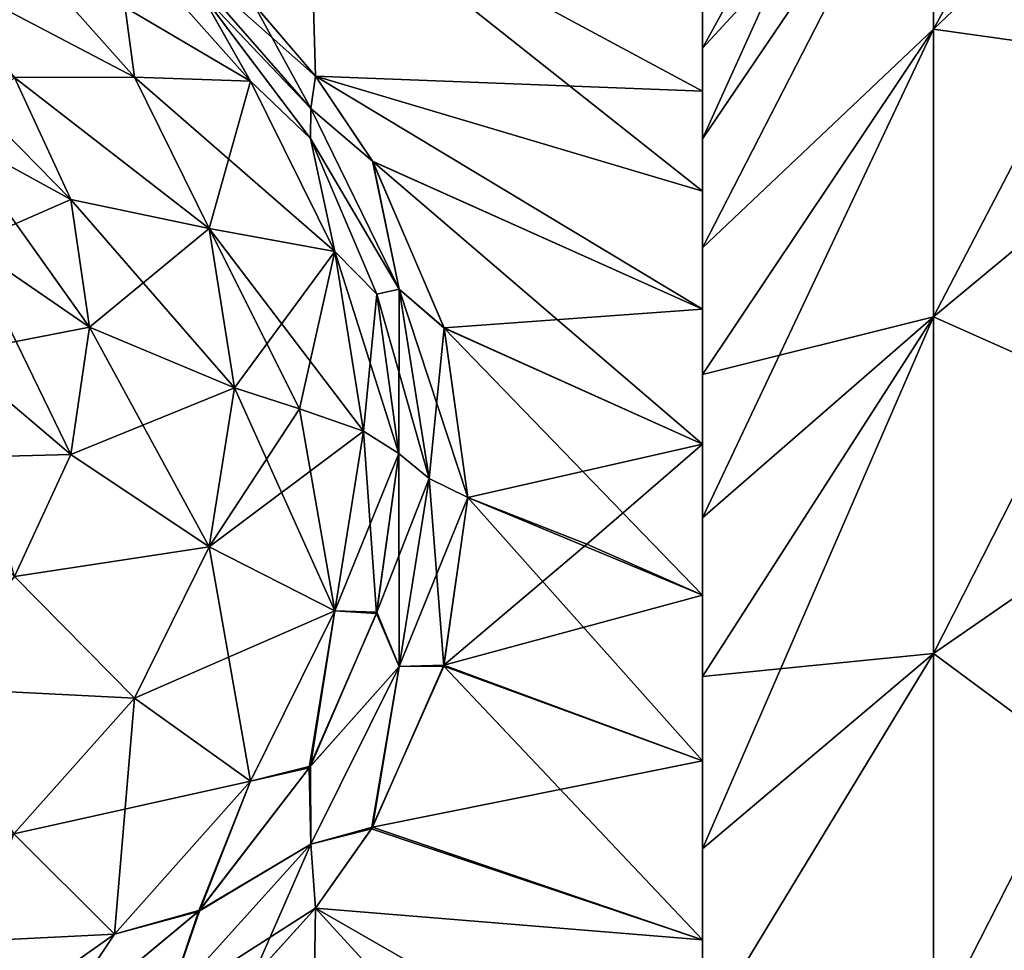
# Model space of a CAD drawing. Header units: millimetres. Extents: x -139 to 139, y -32 to 1264.
# Tile 51 of 256: x -121.26 to -115.98, y 7.29 to 12.27. Entities that reach past the tile are written whole.
import ezdxf

# ---------------------------------------------------------------- set-up
doc = ezdxf.new("R2010")
doc.units = ezdxf.units.MM
doc.header["$LTSCALE"] = 26.699852
for name, color, linetype in [('152', 7, 'CONTINUOUS'), ('155', 7, 'CONTINUOUS'), ('181', 7, 'CONTINUOUS'), ('182', 7, 'CONTINUOUS'), ('186', 7, 'CONTINUOUS'), ('187', 7, 'CONTINUOUS'), ('188', 7, 'CONTINUOUS'), ('192', 7, 'CONTINUOUS'), ('193', 7, 'CONTINUOUS'), ('194', 7, 'CONTINUOUS'), ('198', 7, 'CONTINUOUS'), ('199', 7, 'CONTINUOUS'), ('200', 7, 'CONTINUOUS'), ('204', 7, 'CONTINUOUS'), ('209', 7, 'CONTINUOUS'), ('210', 7, 'CONTINUOUS'), ('211', 7, 'CONTINUOUS'), ('212', 7, 'CONTINUOUS'), ('55', 7, 'CONTINUOUS'), ('59', 7, 'CONTINUOUS')]:
    doc.layers.add(name, color=color, linetype=linetype)

msp = doc.modelspace()

# ---------------------------------------------------------------- linework, layer by layer
at = {"layer": '152', "color": 7, "linetype": 'CONTINUOUS', "true_color": 0xa2afbf}
for points in [[(-118.8571, 9.7166, 9.7166), (-118.9842, 8.8176, 10.6246), (-118.2192, 9.4658, 9.4658), (-118.8571, 9.7166, 9.7166)], [(-118.2192, 9.4658, 9.4658), (-118.9842, 8.8176, 10.6246), (-117.6, 9.1924, 9.1924), (-118.2192, 9.4658, 9.4658)], [(-117.6, 9.1924, 9.1924), (-118.9842, 8.8176, 10.6246), (-117.6, 8.305, 10.0013), (-117.6, 9.1924, 9.1924)], [(-118.9842, 8.8176, 10.6246), (-119.367, 7.9508, 11.5177), (-117.6, 8.305, 10.0013), (-118.9842, 8.8176, 10.6246)], [(-117.6, 8.305, 10.0013), (-119.367, 7.9508, 11.5177), (-117.6, 7.3468, 10.725), (-117.6, 8.305, 10.0013)], [(-119.367, 7.9508, 11.5177), (-119.6724, 7.5166, 11.9717), (-117.6, 7.3468, 10.725), (-119.367, 7.9508, 11.5177)], [(-119.7015, 5.5288, 13.0238), (-119.6724, 7.5166, 11.9717), (-120.0039, 7.1484, 12.3603), (-119.7015, 5.5288, 13.0238)], [(-119.6724, 7.5166, 11.9717), (-119.7015, 5.5288, 13.0238), (-117.6, 6.3259, 11.3571), (-119.6724, 7.5166, 11.9717)], [(-117.6, 7.3468, 10.725), (-119.6724, 7.5166, 11.9717), (-117.6, 6.3259, 11.3571), (-117.6, 7.3468, 10.725)]]:
    msp.add_3dface(points, dxfattribs=at)
at = {"layer": '155', "color": 7, "linetype": 'CONTINUOUS', "true_color": 0xa2afbf}
for points in [[(-119.6724, 11.9717, 7.5166), (-119.7015, 13.0238, 5.5288), (-120.0031, 12.3595, 7.1492), (-119.6724, 11.9717, 7.5166)], [(-119.7015, 13.0238, -5.5286), (-119.6724, 11.9718, -7.5165), (-120.0012, 12.3575, -7.151), (-119.7015, 13.0238, -5.5286)], [(-119.7015, 13.0238, 5.5288), (-119.6724, 11.9717, 7.5166), (-117.6, 11.8923, 5.251), (-119.7015, 13.0238, 5.5288)], [(-117.6, 12.3261, 4.1313), (-119.7015, 13.0238, 5.5288), (-117.6, 11.8923, 5.251), (-117.6, 12.3261, 4.1313)], [(-119.6724, 11.9718, -7.5165), (-119.7015, 13.0238, -5.5286), (-117.6, 11.3571, -6.3259), (-119.6724, 11.9718, -7.5165)], [(-117.6, 11.3571, -6.3259), (-119.7015, 13.0238, -5.5286), (-117.6, 11.8923, -5.251), (-117.6, 11.3571, -6.3259)], [(-117.6, 11.8923, -5.251), (-119.7015, 13.0238, -5.5286), (-117.6, 12.3261, -4.1313), (-117.6, 11.8923, -5.251)], [(-119.3656, 11.5152, -7.9532), (-119.6724, 11.9718, -7.5165), (-117.6, 10.725, -7.3468), (-119.3656, 11.5152, -7.9532)], [(-117.6, 10.725, -7.3468), (-119.6724, 11.9718, -7.5165), (-117.6, 11.3571, -6.3259), (-117.6, 10.725, -7.3468)], [(-119.6724, 11.9717, 7.5166), (-119.3663, 11.5165, 7.952), (-117.6, 10.725, 7.3468), (-119.6724, 11.9717, 7.5166)], [(-117.6, 11.8923, 5.251), (-119.6724, 11.9717, 7.5166), (-117.6, 11.3571, 6.3259), (-117.6, 11.8923, 5.251)], [(-117.6, 11.3571, 6.3259), (-119.6724, 11.9717, 7.5166), (-117.6, 10.725, 7.3468), (-117.6, 11.3571, 6.3259)], [(-119.3663, 11.5165, 7.952), (-118.984, 10.624, 8.8182), (-117.6, 10.725, 7.3468), (-119.3663, 11.5165, 7.952)], [(-118.9837, 10.623, -8.8192), (-119.3656, 11.5152, -7.9532), (-117.6, 10.0013, -8.305), (-118.9837, 10.623, -8.8192)], [(-117.6, 10.0013, -8.305), (-119.3656, 11.5152, -7.9532), (-117.6, 10.725, -7.3468), (-117.6, 10.0013, -8.305)], [(-117.6, 10.725, 7.3468), (-118.984, 10.624, 8.8182), (-117.6, 10.0013, 8.305), (-117.6, 10.725, 7.3468)], [(-118.984, 10.624, 8.8182), (-118.8571, 9.7166, 9.7166), (-117.6, 10.0013, 8.305), (-118.984, 10.624, 8.8182)], [(-118.8571, 9.7166, -9.7166), (-118.9837, 10.623, -8.8192), (-117.6, 9.1924, -9.1924), (-118.8571, 9.7166, -9.7166)], [(-117.6, 9.1924, -9.1924), (-118.9837, 10.623, -8.8192), (-117.6, 10.0013, -8.305), (-117.6, 9.1924, -9.1924)], [(-118.8571, 9.7166, 9.7166), (-118.2192, 9.4658, 9.4658), (-117.6, 10.0013, 8.305), (-118.8571, 9.7166, 9.7166)], [(-118.2192, 9.4658, 9.4658), (-117.6, 9.1924, 9.1924), (-117.6, 10.0013, 8.305), (-118.2192, 9.4658, 9.4658)], [(-118.9858, 8.8118, -10.6306), (-118.8571, 9.7166, -9.7166), (-117.6, 8.305, -10.0013), (-118.9858, 8.8118, -10.6306)], [(-117.6, 8.305, -10.0013), (-118.8571, 9.7166, -9.7166), (-117.6, 9.1924, -9.1924), (-117.6, 8.305, -10.0013)], [(-119.3727, 7.9412, -11.5275), (-118.9858, 8.8118, -10.6306), (-117.6, 7.3468, -10.725), (-119.3727, 7.9412, -11.5275)], [(-117.6, 7.3468, -10.725), (-118.9858, 8.8118, -10.6306), (-117.6, 8.305, -10.0013), (-117.6, 7.3468, -10.725)], [(-119.6724, 7.5163, -11.9719), (-119.3727, 7.9412, -11.5275), (-117.6, 7.3468, -10.725), (-119.6724, 7.5163, -11.9719)], [(-119.6724, 7.5163, -11.9719), (-119.7015, 5.5284, -13.0239), (-120.0101, 7.1422, -12.3669), (-119.6724, 7.5163, -11.9719)], [(-119.7015, 5.5284, -13.0239), (-119.6724, 7.5163, -11.9719), (-117.6, 5.251, -11.8923), (-119.7015, 5.5284, -13.0239)], [(-117.6, 5.251, -11.8923), (-119.6724, 7.5163, -11.9719), (-117.6, 6.3259, -11.3571), (-117.6, 5.251, -11.8923)], [(-117.6, 6.3259, -11.3571), (-119.6724, 7.5163, -11.9719), (-117.6, 7.3468, -10.725), (-117.6, 6.3259, -11.3571)]]:
    msp.add_3dface(points, dxfattribs=at)
at = {"layer": '181', "color": 7, "linetype": 'CONTINUOUS', "true_color": 0xa2afbf}
for points in [[(-120.6417, 11.9667, 8.6409), (-120.7482, 12.7647, 7.3774), (-121.2875, 12.6933, 7.9143), (-120.6417, 11.9667, 8.6409)], [(-120.0203, 11.9456, 8.1966), (-120.7482, 12.7647, 7.3774), (-120.6417, 11.9667, 8.6409), (-120.0203, 11.9456, 8.1966)], [(-120.2409, 11.1566, 9.451), (-120.0203, 11.9456, 8.1966), (-120.6417, 11.9667, 8.6409), (-120.2409, 11.1566, 9.451)], [(-119.5684, 11.0324, 9.1097), (-120.0203, 11.9456, 8.1966), (-120.2409, 11.1566, 9.451), (-119.5684, 11.0324, 9.1097)], [(-120.105, 10.3038, 10.3038), (-119.5684, 11.0324, 9.1097), (-120.2409, 11.1566, 9.451), (-120.105, 10.3038, 10.3038)], [(-119.7578, 10.1909, 10.1909), (-119.5684, 11.0324, 9.1097), (-120.105, 10.3038, 10.3038), (-119.7578, 10.1909, 10.1909)], [(-119.4152, 10.0711, 10.0711), (-119.5684, 11.0324, 9.1097), (-119.7578, 10.1909, 10.1909), (-119.4152, 10.0711, 10.0711)]]:
    msp.add_3dface(points, dxfattribs=at)
at = {"layer": '182', "color": 7, "linetype": 'CONTINUOUS', "true_color": 0xa2afbf}
for points in [[(-120.7482, 12.7647, 7.3774), (-120.0203, 11.9456, 8.1966), (-120.2913, 12.426, 7.5059), (-120.7482, 12.7647, 7.3774)], [(-120.2913, 12.426, 7.5059), (-120.0203, 11.9456, 8.1966), (-119.6989, 11.6389, 8.2781), (-120.2913, 12.426, 7.5059)], [(-120.0203, 11.9456, 8.1966), (-119.5684, 11.0324, 9.1097), (-119.6989, 11.6389, 8.2781), (-120.0203, 11.9456, 8.1966)], [(-119.6989, 11.6389, 8.2781), (-119.5684, 11.0324, 9.1097), (-119.3444, 10.8051, 9.1022), (-119.6989, 11.6389, 8.2781)], [(-119.5684, 11.0324, 9.1097), (-119.4152, 10.0711, 10.0711), (-119.3444, 10.8051, 9.1022), (-119.5684, 11.0324, 9.1097)], [(-119.4152, 10.0711, 10.0711), (-119.2266, 9.9519, 9.9519), (-119.3444, 10.8051, 9.1022), (-119.4152, 10.0711, 10.0711)]]:
    msp.add_3dface(points, dxfattribs=at)
at = {"layer": '186', "color": 7, "linetype": 'CONTINUOUS', "true_color": 0xa2afbf}
for points in [[(-120.6417, 11.9667, 8.6409), (-121.2875, 12.6933, 7.9143), (-121.7679, 12.5589, 8.6985), (-120.6417, 11.9667, 8.6409)], [(-120.6417, 11.9667, 8.6409), (-121.7679, 12.5589, 8.6985), (-121.2825, 11.9643, 9.293), (-120.6417, 11.9667, 8.6409)], [(-120.2409, 11.1566, 9.451), (-120.6417, 11.9667, 8.6409), (-121.2825, 11.9643, 9.293), (-120.2409, 11.1566, 9.451)], [(-121.2825, 11.9643, 9.293), (-121.6167, 11.6602, 10.4854), (-120.9825, 11.3114, 9.9459), (-121.2825, 11.9643, 9.293)], [(-120.2409, 11.1566, 9.451), (-121.2825, 11.9643, 9.293), (-120.9825, 11.3114, 9.9459), (-120.2409, 11.1566, 9.451)], [(-121.6167, 11.6602, 10.4854), (-121.5293, 11.0728, 11.0728), (-120.9825, 11.3114, 9.9459), (-121.6167, 11.6602, 10.4854)], [(-120.9825, 11.3114, 9.9459), (-121.5293, 11.0728, 11.0728), (-120.881, 10.6287, 10.6287), (-120.9825, 11.3114, 9.9459)], [(-120.2409, 11.1566, 9.451), (-120.9825, 11.3114, 9.9459), (-120.881, 10.6287, 10.6287), (-120.2409, 11.1566, 9.451)], [(-120.105, 10.3038, 10.3038), (-120.2409, 11.1566, 9.451), (-120.881, 10.6287, 10.6287), (-120.105, 10.3038, 10.3038)]]:
    msp.add_3dface(points, dxfattribs=at)
at = {"layer": '187', "color": 7, "linetype": 'CONTINUOUS', "true_color": 0xa2afbf}
for points in [[(-119.7578, 10.1909, 10.1909), (-120.105, 10.3038, 10.3038), (-120.2409, 9.451, 11.1566), (-119.7578, 10.1909, 10.1909)], [(-119.4152, 10.0711, 10.0711), (-119.7578, 10.1909, 10.1909), (-120.2409, 9.451, 11.1566), (-119.4152, 10.0711, 10.0711)], [(-119.4152, 10.0711, 10.0711), (-120.2409, 9.451, 11.1566), (-119.5684, 9.1097, 11.0324), (-119.4152, 10.0711, 10.0711)], [(-120.2409, 9.451, 11.1566), (-120.6417, 8.6409, 11.9667), (-119.5684, 9.1097, 11.0324), (-120.2409, 9.451, 11.1566)], [(-119.5684, 9.1097, 11.0324), (-120.6417, 8.6409, 11.9667), (-120.0203, 8.1966, 11.9456), (-119.5684, 9.1097, 11.0324)], [(-120.6417, 8.6409, 11.9667), (-121.2875, 7.9143, 12.6933), (-120.0203, 8.1966, 11.9456), (-120.6417, 8.6409, 11.9667)], [(-120.0203, 8.1966, 11.9456), (-121.2875, 7.9143, 12.6933), (-120.7482, 7.3774, 12.7647), (-120.0203, 8.1966, 11.9456)], [(-121.2875, 7.9143, 12.6933), (-122.1457, 7.3074, 13.3002), (-120.7482, 7.3774, 12.7647), (-121.2875, 7.9143, 12.6933)], [(-120.7482, 7.3774, 12.7647), (-122.1457, 7.3074, 13.3002), (-121.7156, 6.6934, 13.4488), (-120.7482, 7.3774, 12.7647)]]:
    msp.add_3dface(points, dxfattribs=at)
at = {"layer": '188', "color": 7, "linetype": 'CONTINUOUS', "true_color": 0xa2afbf}
for points in [[(-119.2266, 9.9519, 9.9519), (-119.4152, 10.0711, 10.0711), (-119.5684, 9.1097, 11.0324), (-119.2266, 9.9519, 9.9519)], [(-119.2266, 9.9519, 9.9519), (-119.5684, 9.1097, 11.0324), (-119.3445, 9.1017, 10.8055), (-119.2266, 9.9519, 9.9519)], [(-119.5684, 9.1097, 11.0324), (-120.0203, 8.1966, 11.9456), (-119.6995, 8.277, 11.64), (-119.5684, 9.1097, 11.0324)], [(-119.3445, 9.1017, 10.8055), (-119.5684, 9.1097, 11.0324), (-119.6995, 8.277, 11.64), (-119.3445, 9.1017, 10.8055)], [(-119.6995, 8.277, 11.64), (-120.0203, 8.1966, 11.9456), (-120.2919, 7.5052, 12.4268), (-119.6995, 8.277, 11.64)], [(-120.0203, 8.1966, 11.9456), (-120.7482, 7.3774, 12.7647), (-120.2919, 7.5052, 12.4268), (-120.0203, 8.1966, 11.9456)], [(-120.2919, 7.5052, 12.4268), (-120.7482, 7.3774, 12.7647), (-121.122, 6.8139, 13.1362), (-120.2919, 7.5052, 12.4268)], [(-120.7482, 7.3774, 12.7647), (-121.7156, 6.6934, 13.4488), (-121.122, 6.8139, 13.1362), (-120.7482, 7.3774, 12.7647)]]:
    msp.add_3dface(points, dxfattribs=at)
at = {"layer": '192', "color": 7, "linetype": 'CONTINUOUS', "true_color": 0xa2afbf}
for points in [[(-120.881, 10.6287, 10.6287), (-121.5293, 11.0728, 11.0728), (-121.6167, 10.4854, 11.6602), (-120.881, 10.6287, 10.6287)], [(-120.881, 10.6287, 10.6287), (-121.6167, 10.4854, 11.6602), (-120.9825, 9.9459, 11.3114), (-120.881, 10.6287, 10.6287)], [(-120.105, 10.3038, 10.3038), (-120.881, 10.6287, 10.6287), (-120.9825, 9.9459, 11.3114), (-120.105, 10.3038, 10.3038)], [(-121.6167, 10.4854, 11.6602), (-121.8748, 9.9236, 12.222), (-120.9825, 9.9459, 11.3114), (-121.6167, 10.4854, 11.6602)], [(-120.2409, 9.451, 11.1566), (-120.105, 10.3038, 10.3038), (-120.9825, 9.9459, 11.3114), (-120.2409, 9.451, 11.1566)], [(-120.9825, 9.9459, 11.3114), (-121.8748, 9.9236, 12.222), (-121.2825, 9.293, 11.9643), (-120.9825, 9.9459, 11.3114)], [(-120.2409, 9.451, 11.1566), (-120.9825, 9.9459, 11.3114), (-121.2825, 9.293, 11.9643), (-120.2409, 9.451, 11.1566)], [(-120.6417, 8.6409, 11.9667), (-120.2409, 9.451, 11.1566), (-121.2825, 9.293, 11.9643), (-120.6417, 8.6409, 11.9667)], [(-120.6417, 8.6409, 11.9667), (-121.2825, 9.293, 11.9643), (-121.7679, 8.6985, 12.5589), (-120.6417, 8.6409, 11.9667)], [(-121.2875, 7.9143, 12.6933), (-120.6417, 8.6409, 11.9667), (-121.7679, 8.6985, 12.5589), (-121.2875, 7.9143, 12.6933)]]:
    msp.add_3dface(points, dxfattribs=at)
at = {"layer": '193', "color": 7, "linetype": 'CONTINUOUS', "true_color": 0xa2afbf}
for points in [[(-120.105, 10.3038, -10.3038), (-119.5684, 9.1097, -11.0324), (-120.2409, 9.451, -11.1566), (-120.105, 10.3038, -10.3038)], [(-119.7578, 10.1909, -10.1909), (-119.5684, 9.1097, -11.0324), (-120.105, 10.3038, -10.3038), (-119.7578, 10.1909, -10.1909)], [(-119.4152, 10.0711, -10.0711), (-119.5684, 9.1097, -11.0324), (-119.7578, 10.1909, -10.1909), (-119.4152, 10.0711, -10.0711)], [(-120.2409, 9.451, -11.1566), (-120.0203, 8.1966, -11.9456), (-120.6417, 8.6409, -11.9667), (-120.2409, 9.451, -11.1566)], [(-119.5684, 9.1097, -11.0324), (-120.0203, 8.1966, -11.9456), (-120.2409, 9.451, -11.1566), (-119.5684, 9.1097, -11.0324)], [(-120.6417, 8.6409, -11.9667), (-120.7482, 7.3774, -12.7647), (-121.2875, 7.9143, -12.6933), (-120.6417, 8.6409, -11.9667)], [(-120.0203, 8.1966, -11.9456), (-120.7482, 7.3774, -12.7647), (-120.6417, 8.6409, -11.9667), (-120.0203, 8.1966, -11.9456)], [(-120.7482, 7.3774, -12.7647), (-121.7156, 6.6934, -13.4488), (-121.2875, 7.9143, -12.6933), (-120.7482, 7.3774, -12.7647)]]:
    msp.add_3dface(points, dxfattribs=at)
at = {"layer": '194', "color": 7, "linetype": 'CONTINUOUS', "true_color": 0xa2afbf}
for points in [[(-119.5684, 9.1097, -11.0324), (-119.4152, 10.0711, -10.0711), (-119.3463, 9.0952, -10.8121), (-119.5684, 9.1097, -11.0324)], [(-119.4152, 10.0711, -10.0711), (-119.2266, 9.9519, -9.9519), (-119.3463, 9.0952, -10.8121), (-119.4152, 10.0711, -10.0711)], [(-120.0203, 8.1966, -11.9456), (-119.5684, 9.1097, -11.0324), (-119.7053, 8.2672, -11.65), (-120.0203, 8.1966, -11.9456)], [(-119.7053, 8.2672, -11.65), (-119.5684, 9.1097, -11.0324), (-119.3463, 9.0952, -10.8121), (-119.7053, 8.2672, -11.65)], [(-120.2984, 7.4985, -12.4335), (-120.0203, 8.1966, -11.9456), (-119.7053, 8.2672, -11.65), (-120.2984, 7.4985, -12.4335)], [(-120.7482, 7.3774, -12.7647), (-120.0203, 8.1966, -11.9456), (-120.2984, 7.4985, -12.4335), (-120.7482, 7.3774, -12.7647)], [(-121.1288, 6.8093, -13.141), (-120.7482, 7.3774, -12.7647), (-120.2984, 7.4985, -12.4335), (-121.1288, 6.8093, -13.141)], [(-121.7156, 6.6934, -13.4488), (-120.7482, 7.3774, -12.7647), (-121.1288, 6.8093, -13.141), (-121.7156, 6.6934, -13.4488)]]:
    msp.add_3dface(points, dxfattribs=at)
at = {"layer": '198', "color": 7, "linetype": 'CONTINUOUS', "true_color": 0xa2afbf}
for points in [[(-121.6167, 10.4854, -11.6602), (-121.5293, 11.0728, -11.0728), (-120.9825, 9.9459, -11.3114), (-121.6167, 10.4854, -11.6602)], [(-120.9825, 9.9459, -11.3114), (-121.5293, 11.0728, -11.0728), (-120.881, 10.6287, -10.6287), (-120.9825, 9.9459, -11.3114)], [(-120.2409, 9.451, -11.1566), (-120.9825, 9.9459, -11.3114), (-120.881, 10.6287, -10.6287), (-120.2409, 9.451, -11.1566)], [(-120.105, 10.3038, -10.3038), (-120.2409, 9.451, -11.1566), (-120.881, 10.6287, -10.6287), (-120.105, 10.3038, -10.3038)], [(-121.2825, 9.293, -11.9643), (-121.6167, 10.4854, -11.6602), (-120.9825, 9.9459, -11.3114), (-121.2825, 9.293, -11.9643)], [(-120.2409, 9.451, -11.1566), (-121.2825, 9.293, -11.9643), (-120.9825, 9.9459, -11.3114), (-120.2409, 9.451, -11.1566)], [(-120.2409, 9.451, -11.1566), (-120.6417, 8.6409, -11.9667), (-121.2825, 9.293, -11.9643), (-120.2409, 9.451, -11.1566)], [(-120.6417, 8.6409, -11.9667), (-121.7679, 8.6985, -12.5589), (-121.2825, 9.293, -11.9643), (-120.6417, 8.6409, -11.9667)], [(-120.6417, 8.6409, -11.9667), (-121.2875, 7.9143, -12.6933), (-121.7679, 8.6985, -12.5589), (-120.6417, 8.6409, -11.9667)]]:
    msp.add_3dface(points, dxfattribs=at)
at = {"layer": '199', "color": 7, "linetype": 'CONTINUOUS', "true_color": 0xa2afbf}
for points in [[(-120.0203, 11.9456, -8.1966), (-121.2875, 12.6933, -7.9143), (-120.7482, 12.7647, -7.3774), (-120.0203, 11.9456, -8.1966)], [(-120.6417, 11.9667, -8.6409), (-121.2875, 12.6933, -7.9143), (-120.0203, 11.9456, -8.1966), (-120.6417, 11.9667, -8.6409)], [(-120.2409, 11.1566, -9.451), (-120.6417, 11.9667, -8.6409), (-119.5684, 11.0324, -9.1097), (-120.2409, 11.1566, -9.451)], [(-119.5684, 11.0324, -9.1097), (-120.6417, 11.9667, -8.6409), (-120.0203, 11.9456, -8.1966), (-119.5684, 11.0324, -9.1097)], [(-119.4152, 10.0711, -10.0711), (-119.7578, 10.1909, -10.1909), (-120.2409, 11.1566, -9.451), (-119.4152, 10.0711, -10.0711)], [(-119.4152, 10.0711, -10.0711), (-120.2409, 11.1566, -9.451), (-119.5684, 11.0324, -9.1097), (-119.4152, 10.0711, -10.0711)], [(-119.7578, 10.1909, -10.1909), (-120.105, 10.3038, -10.3038), (-120.2409, 11.1566, -9.451), (-119.7578, 10.1909, -10.1909)]]:
    msp.add_3dface(points, dxfattribs=at)
at = {"layer": '200', "color": 7, "linetype": 'CONTINUOUS', "true_color": 0xa2afbf}
for points in [[(-120.0203, 11.9456, -8.1966), (-120.7482, 12.7647, -7.3774), (-120.2896, 12.4242, -7.5076), (-120.0203, 11.9456, -8.1966)], [(-119.6983, 11.6378, -8.2791), (-120.0203, 11.9456, -8.1966), (-120.2896, 12.4242, -7.5076), (-119.6983, 11.6378, -8.2791)], [(-119.5684, 11.0324, -9.1097), (-120.0203, 11.9456, -8.1966), (-119.6983, 11.6378, -8.2791), (-119.5684, 11.0324, -9.1097)], [(-119.3441, 10.8043, -9.1029), (-119.5684, 11.0324, -9.1097), (-119.6983, 11.6378, -8.2791), (-119.3441, 10.8043, -9.1029)], [(-119.2266, 9.9519, -9.9519), (-119.5684, 11.0324, -9.1097), (-119.3441, 10.8043, -9.1029), (-119.2266, 9.9519, -9.9519)], [(-119.2266, 9.9519, -9.9519), (-119.4152, 10.0711, -10.0711), (-119.5684, 11.0324, -9.1097), (-119.2266, 9.9519, -9.9519)]]:
    msp.add_3dface(points, dxfattribs=at)
at = {"layer": '204', "color": 7, "linetype": 'CONTINUOUS', "true_color": 0xa2afbf}
for points in [[(-121.2875, 12.6933, -7.9143), (-120.6417, 11.9667, -8.6409), (-121.7679, 12.5589, -8.6985), (-121.2875, 12.6933, -7.9143)], [(-120.6417, 11.9667, -8.6409), (-121.2825, 11.9643, -9.293), (-121.7679, 12.5589, -8.6985), (-120.6417, 11.9667, -8.6409)], [(-121.6167, 11.6602, -10.4854), (-121.8748, 12.222, -9.9236), (-120.9825, 11.3114, -9.9459), (-121.6167, 11.6602, -10.4854)], [(-120.9825, 11.3114, -9.9459), (-121.8748, 12.222, -9.9236), (-121.2825, 11.9643, -9.293), (-120.9825, 11.3114, -9.9459)], [(-120.6417, 11.9667, -8.6409), (-120.2409, 11.1566, -9.451), (-121.2825, 11.9643, -9.293), (-120.6417, 11.9667, -8.6409)], [(-120.2409, 11.1566, -9.451), (-120.9825, 11.3114, -9.9459), (-121.2825, 11.9643, -9.293), (-120.2409, 11.1566, -9.451)], [(-120.881, 10.6287, -10.6287), (-121.5293, 11.0728, -11.0728), (-121.6167, 11.6602, -10.4854), (-120.881, 10.6287, -10.6287)], [(-120.881, 10.6287, -10.6287), (-121.6167, 11.6602, -10.4854), (-120.9825, 11.3114, -9.9459), (-120.881, 10.6287, -10.6287)], [(-120.105, 10.3038, -10.3038), (-120.881, 10.6287, -10.6287), (-120.9825, 11.3114, -9.9459), (-120.105, 10.3038, -10.3038)], [(-120.2409, 11.1566, -9.451), (-120.105, 10.3038, -10.3038), (-120.9825, 11.3114, -9.9459), (-120.2409, 11.1566, -9.451)]]:
    msp.add_3dface(points, dxfattribs=at)
at = {"layer": '209', "color": 7, "linetype": 'CONTINUOUS', "true_color": 0xa2afbf}
for points in [[(-119.2266, 9.9519, 9.9519), (-119.3445, 9.1017, 10.8055), (-119.0629, 9.8178, 9.8178), (-119.2266, 9.9519, 9.9519)], [(-119.3445, 9.1017, 10.8055), (-119.2234, 8.811, 10.8308), (-119.0629, 9.8178, 9.8178), (-119.3445, 9.1017, 10.8055)], [(-119.2234, 8.811, 10.8308), (-118.8571, 9.7166, 9.7166), (-119.0629, 9.8178, 9.8178), (-119.2234, 8.811, 10.8308)], [(-118.9842, 8.8176, 10.6246), (-118.8571, 9.7166, 9.7166), (-119.2234, 8.811, 10.8308), (-118.9842, 8.8176, 10.6246)], [(-119.3445, 9.1017, 10.8055), (-119.6995, 8.277, 11.64), (-119.2234, 8.811, 10.8308), (-119.3445, 9.1017, 10.8055)], [(-119.6995, 8.277, 11.64), (-119.6974, 7.8597, 11.7997), (-119.2234, 8.811, 10.8308), (-119.6995, 8.277, 11.64)], [(-119.6974, 7.8597, 11.7997), (-119.367, 7.9508, 11.5177), (-119.2234, 8.811, 10.8308), (-119.6974, 7.8597, 11.7997)], [(-119.367, 7.9508, 11.5177), (-118.9842, 8.8176, 10.6246), (-119.2234, 8.811, 10.8308), (-119.367, 7.9508, 11.5177)], [(-119.6995, 8.277, 11.64), (-120.2919, 7.5052, 12.4268), (-119.6974, 7.8597, 11.7997), (-119.6995, 8.277, 11.64)], [(-119.6724, 7.5166, 11.9717), (-119.367, 7.9508, 11.5177), (-119.6974, 7.8597, 11.7997), (-119.6724, 7.5166, 11.9717)], [(-120.463, 7.0096, 12.6757), (-119.6724, 7.5166, 11.9717), (-119.6974, 7.8597, 11.7997), (-120.463, 7.0096, 12.6757)], [(-120.2919, 7.5052, 12.4268), (-120.463, 7.0096, 12.6757), (-119.6974, 7.8597, 11.7997), (-120.2919, 7.5052, 12.4268)], [(-120.2919, 7.5052, 12.4268), (-121.122, 6.8139, 13.1362), (-120.463, 7.0096, 12.6757), (-120.2919, 7.5052, 12.4268)], [(-120.0039, 7.1484, 12.3603), (-119.6724, 7.5166, 11.9717), (-120.463, 7.0096, 12.6757), (-120.0039, 7.1484, 12.3603)]]:
    msp.add_3dface(points, dxfattribs=at)
at = {"layer": '210', "color": 7, "linetype": 'CONTINUOUS', "true_color": 0xa2afbf}
for points in [[(-119.6974, 11.7997, 7.8597), (-120.0031, 12.3595, 7.1492), (-120.463, 12.6757, 7.0096), (-119.6974, 11.7997, 7.8597)], [(-120.2913, 12.426, 7.5059), (-119.6974, 11.7997, 7.8597), (-120.463, 12.6757, 7.0096), (-120.2913, 12.426, 7.5059)], [(-120.2913, 12.426, 7.5059), (-119.6989, 11.6389, 8.2781), (-119.6974, 11.7997, 7.8597), (-120.2913, 12.426, 7.5059)], [(-119.6724, 11.9717, 7.5166), (-120.0031, 12.3595, 7.1492), (-119.6974, 11.7997, 7.8597), (-119.6724, 11.9717, 7.5166)], [(-119.3663, 11.5165, 7.952), (-119.6724, 11.9717, 7.5166), (-119.6974, 11.7997, 7.8597), (-119.3663, 11.5165, 7.952)], [(-119.6989, 11.6389, 8.2781), (-119.2234, 10.8308, 8.811), (-119.6974, 11.7997, 7.8597), (-119.6989, 11.6389, 8.2781)], [(-119.2234, 10.8308, 8.811), (-119.3663, 11.5165, 7.952), (-119.6974, 11.7997, 7.8597), (-119.2234, 10.8308, 8.811)], [(-119.6989, 11.6389, 8.2781), (-119.3444, 10.8051, 9.1022), (-119.2234, 10.8308, 8.811), (-119.6989, 11.6389, 8.2781)], [(-118.984, 10.624, 8.8182), (-119.3663, 11.5165, 7.952), (-119.2234, 10.8308, 8.811), (-118.984, 10.624, 8.8182)], [(-119.3444, 10.8051, 9.1022), (-119.2266, 9.9519, 9.9519), (-119.2234, 10.8308, 8.811), (-119.3444, 10.8051, 9.1022)], [(-119.2266, 9.9519, 9.9519), (-119.0629, 9.8178, 9.8178), (-119.2234, 10.8308, 8.811), (-119.2266, 9.9519, 9.9519)], [(-119.0629, 9.8178, 9.8178), (-118.984, 10.624, 8.8182), (-119.2234, 10.8308, 8.811), (-119.0629, 9.8178, 9.8178)], [(-118.8571, 9.7166, 9.7166), (-118.984, 10.624, 8.8182), (-119.0629, 9.8178, 9.8178), (-118.8571, 9.7166, 9.7166)]]:
    msp.add_3dface(points, dxfattribs=at)
at = {"layer": '211', "color": 7, "linetype": 'CONTINUOUS', "true_color": 0xa2afbf}
for points in [[(-120.0012, 12.3575, -7.151), (-119.6724, 11.9718, -7.5165), (-120.463, 12.6757, -7.0096), (-120.0012, 12.3575, -7.151)], [(-120.463, 12.6757, -7.0096), (-119.6724, 11.9718, -7.5165), (-119.6974, 11.7997, -7.8597), (-120.463, 12.6757, -7.0096)], [(-120.2896, 12.4242, -7.5076), (-120.463, 12.6757, -7.0096), (-119.6974, 11.7997, -7.8597), (-120.2896, 12.4242, -7.5076)], [(-119.6983, 11.6378, -8.2791), (-120.2896, 12.4242, -7.5076), (-119.6974, 11.7997, -7.8597), (-119.6983, 11.6378, -8.2791)], [(-119.6724, 11.9718, -7.5165), (-119.3656, 11.5152, -7.9532), (-119.6974, 11.7997, -7.8597), (-119.6724, 11.9718, -7.5165)], [(-119.6983, 11.6378, -8.2791), (-119.6974, 11.7997, -7.8597), (-119.2234, 10.8308, -8.811), (-119.6983, 11.6378, -8.2791)], [(-119.6974, 11.7997, -7.8597), (-119.3656, 11.5152, -7.9532), (-119.2234, 10.8308, -8.811), (-119.6974, 11.7997, -7.8597)], [(-119.3441, 10.8043, -9.1029), (-119.6983, 11.6378, -8.2791), (-119.2234, 10.8308, -8.811), (-119.3441, 10.8043, -9.1029)], [(-119.3656, 11.5152, -7.9532), (-118.9837, 10.623, -8.8192), (-119.2234, 10.8308, -8.811), (-119.3656, 11.5152, -7.9532)], [(-119.3441, 10.8043, -9.1029), (-119.2234, 10.8308, -8.811), (-119.0629, 9.8178, -9.8178), (-119.3441, 10.8043, -9.1029)], [(-118.9837, 10.623, -8.8192), (-118.8571, 9.7166, -9.7166), (-119.2234, 10.8308, -8.811), (-118.9837, 10.623, -8.8192)], [(-119.2234, 10.8308, -8.811), (-118.8571, 9.7166, -9.7166), (-119.0629, 9.8178, -9.8178), (-119.2234, 10.8308, -8.811)], [(-119.2266, 9.9519, -9.9519), (-119.3441, 10.8043, -9.1029), (-119.0629, 9.8178, -9.8178), (-119.2266, 9.9519, -9.9519)]]:
    msp.add_3dface(points, dxfattribs=at)
at = {"layer": '212', "color": 7, "linetype": 'CONTINUOUS', "true_color": 0xa2afbf}
for points in [[(-119.3463, 9.0952, -10.8121), (-119.2266, 9.9519, -9.9519), (-119.2234, 8.811, -10.8308), (-119.3463, 9.0952, -10.8121)], [(-119.2266, 9.9519, -9.9519), (-119.0629, 9.8178, -9.8178), (-119.2234, 8.811, -10.8308), (-119.2266, 9.9519, -9.9519)], [(-119.0629, 9.8178, -9.8178), (-118.9858, 8.8118, -10.6306), (-119.2234, 8.811, -10.8308), (-119.0629, 9.8178, -9.8178)], [(-118.8571, 9.7166, -9.7166), (-118.9858, 8.8118, -10.6306), (-119.0629, 9.8178, -9.8178), (-118.8571, 9.7166, -9.7166)], [(-119.7053, 8.2672, -11.65), (-119.3463, 9.0952, -10.8121), (-119.2234, 8.811, -10.8308), (-119.7053, 8.2672, -11.65)], [(-119.7053, 8.2672, -11.65), (-119.2234, 8.811, -10.8308), (-119.6975, 7.8597, -11.7998), (-119.7053, 8.2672, -11.65)], [(-119.2234, 8.811, -10.8308), (-119.3727, 7.9412, -11.5275), (-119.6975, 7.8597, -11.7998), (-119.2234, 8.811, -10.8308)], [(-118.9858, 8.8118, -10.6306), (-119.3727, 7.9412, -11.5275), (-119.2234, 8.811, -10.8308), (-118.9858, 8.8118, -10.6306)], [(-120.2984, 7.4985, -12.4335), (-119.7053, 8.2672, -11.65), (-119.6975, 7.8597, -11.7998), (-120.2984, 7.4985, -12.4335)], [(-119.3727, 7.9412, -11.5275), (-119.6724, 7.5163, -11.9719), (-119.6975, 7.8597, -11.7998), (-119.3727, 7.9412, -11.5275)], [(-119.6975, 7.8597, -11.7998), (-120.0101, 7.1422, -12.3669), (-120.463, 7.0096, -12.6757), (-119.6975, 7.8597, -11.7998)], [(-120.2984, 7.4985, -12.4335), (-119.6975, 7.8597, -11.7998), (-120.463, 7.0096, -12.6757), (-120.2984, 7.4985, -12.4335)], [(-119.6724, 7.5163, -11.9719), (-120.0101, 7.1422, -12.3669), (-119.6975, 7.8597, -11.7998), (-119.6724, 7.5163, -11.9719)], [(-121.1288, 6.8093, -13.141), (-120.2984, 7.4985, -12.4335), (-120.463, 7.0096, -12.6757), (-121.1288, 6.8093, -13.141)]]:
    msp.add_3dface(points, dxfattribs=at)
at = {"layer": '55', "color": 7, "linetype": 'CONTINUOUS', "true_color": 0xa2afbf}
for points in [[(-116.3636, 14.3692, -4.6688), (-116.3636, 13.4619, -6.8592), (-117.6, 12.1221, -4.6961), (-116.3636, 14.3692, -4.6688)], [(-117.6, 12.5037, -3.5576), (-116.3636, 14.3692, -4.6688), (-117.6, 12.1221, -4.6961), (-117.6, 12.5037, -3.5576)], [(-116.3636, 12.2232, -8.8806), (-116.3636, 13.4619, -6.8592), (-114.7775, 13.7305, -9.9758), (-116.3636, 12.2232, -8.8806)], [(-114.7775, 12.0009, -12.0009), (-116.3636, 12.2232, -8.8806), (-114.7775, 13.7305, -9.9758), (-114.7775, 12.0009, -12.0009)], [(-116.3636, 13.4619, -6.8592), (-116.3636, 12.2232, -8.8806), (-117.6, 11.0528, -6.8436), (-116.3636, 13.4619, -6.8592)], [(-117.6, 12.1221, -4.6961), (-116.3636, 13.4619, -6.8592), (-117.6, 11.6371, -5.7946), (-117.6, 12.1221, -4.6961)], [(-117.6, 11.6371, -5.7946), (-116.3636, 13.4619, -6.8592), (-117.6, 11.0528, -6.8436), (-117.6, 11.6371, -5.7946)], [(-116.3636, 12.2232, -8.8806), (-116.3636, 10.6834, -10.6834), (-117.6, 10.3742, -7.8343), (-116.3636, 12.2232, -8.8806)], [(-117.6, 11.0528, -6.8436), (-116.3636, 12.2232, -8.8806), (-117.6, 10.3742, -7.8343), (-117.6, 11.0528, -6.8436)], [(-116.3636, 10.6834, -10.6834), (-116.3636, 12.2232, -8.8806), (-114.7775, 12.0009, -12.0009), (-116.3636, 10.6834, -10.6834)], [(-114.7775, 9.9758, -13.7305), (-116.3636, 10.6834, -10.6834), (-114.7775, 12.0009, -12.0009), (-114.7775, 9.9758, -13.7305)], [(-116.3636, 10.6834, -10.6834), (-116.3636, 8.8806, -12.2232), (-117.6, 8.758, -9.6071), (-116.3636, 10.6834, -10.6834)], [(-117.6, 10.3742, -7.8343), (-116.3636, 10.6834, -10.6834), (-117.6, 9.6071, -8.758), (-117.6, 10.3742, -7.8343)], [(-117.6, 9.6071, -8.758), (-116.3636, 10.6834, -10.6834), (-117.6, 8.758, -9.6071), (-117.6, 9.6071, -8.758)], [(-116.3636, 8.8806, -12.2232), (-116.3636, 10.6834, -10.6834), (-114.7775, 9.9758, -13.7305), (-116.3636, 8.8806, -12.2232)], [(-114.7775, 7.7051, -15.122), (-116.3636, 8.8806, -12.2232), (-114.7775, 9.9758, -13.7305), (-114.7775, 7.7051, -15.122)], [(-116.3636, 8.8806, -12.2232), (-116.3636, 6.8592, -13.4619), (-117.6, 6.8436, -11.0528), (-116.3636, 8.8806, -12.2232)], [(-117.6, 8.758, -9.6071), (-116.3636, 8.8806, -12.2232), (-117.6, 7.8343, -10.3742), (-117.6, 8.758, -9.6071)], [(-117.6, 7.8343, -10.3742), (-116.3636, 8.8806, -12.2232), (-117.6, 6.8436, -11.0528), (-117.6, 7.8343, -10.3742)], [(-116.3636, 6.8592, -13.4619), (-116.3636, 8.8806, -12.2232), (-114.7775, 7.7051, -15.122), (-116.3636, 6.8592, -13.4619)], [(-114.7775, 5.2446, -16.1412), (-116.3636, 6.8592, -13.4619), (-114.7775, 7.7051, -15.122), (-114.7775, 5.2446, -16.1412)]]:
    msp.add_3dface(points, dxfattribs=at)
at = {"layer": '59', "color": 7, "linetype": 'CONTINUOUS', "true_color": 0xa2afbf}
for points in [[(-116.3636, 13.4619, 6.8592), (-116.3636, 12.2232, 8.8806), (-114.7775, 15.122, 7.7051), (-116.3636, 13.4619, 6.8592)], [(-114.7775, 15.122, 7.7051), (-116.3636, 12.2232, 8.8806), (-114.7775, 13.7305, 9.9758), (-114.7775, 15.122, 7.7051)], [(-117.6, 12.1221, 4.6961), (-117.6, 11.6371, 5.7946), (-116.3636, 14.3692, 4.6688), (-117.6, 12.1221, 4.6961)], [(-116.3636, 14.3692, 4.6688), (-117.6, 11.6371, 5.7946), (-116.3636, 13.4619, 6.8592), (-116.3636, 14.3692, 4.6688)], [(-117.6, 12.5037, 3.5576), (-117.6, 12.1221, 4.6961), (-116.3636, 14.3692, 4.6688), (-117.6, 12.5037, 3.5576)], [(-116.3636, 12.2232, 8.8806), (-116.3636, 10.6834, 10.6834), (-114.7775, 13.7305, 9.9758), (-116.3636, 12.2232, 8.8806)], [(-114.7775, 13.7305, 9.9758), (-116.3636, 10.6834, 10.6834), (-114.7775, 12.0009, 12.0009), (-114.7775, 13.7305, 9.9758)], [(-117.6, 11.6371, 5.7946), (-117.6, 11.0528, 6.8436), (-116.3636, 13.4619, 6.8592), (-117.6, 11.6371, 5.7946)], [(-116.3636, 13.4619, 6.8592), (-117.6, 11.0528, 6.8436), (-116.3636, 12.2232, 8.8806), (-116.3636, 13.4619, 6.8592)], [(-117.6, 10.3742, 7.8343), (-117.6, 9.6071, 8.758), (-116.3636, 12.2232, 8.8806), (-117.6, 10.3742, 7.8343)], [(-116.3636, 12.2232, 8.8806), (-117.6, 9.6071, 8.758), (-116.3636, 10.6834, 10.6834), (-116.3636, 12.2232, 8.8806)], [(-117.6, 11.0528, 6.8436), (-117.6, 10.3742, 7.8343), (-116.3636, 12.2232, 8.8806), (-117.6, 11.0528, 6.8436)], [(-116.3636, 10.6834, 10.6834), (-116.3636, 8.8806, 12.2232), (-114.7775, 12.0009, 12.0009), (-116.3636, 10.6834, 10.6834)], [(-114.7775, 12.0009, 12.0009), (-116.3636, 8.8806, 12.2232), (-114.7775, 9.9758, 13.7305), (-114.7775, 12.0009, 12.0009)], [(-117.6, 8.758, 9.6071), (-117.6, 7.8343, 10.3742), (-116.3636, 10.6834, 10.6834), (-117.6, 8.758, 9.6071)], [(-116.3636, 10.6834, 10.6834), (-117.6, 7.8343, 10.3742), (-116.3636, 8.8806, 12.2232), (-116.3636, 10.6834, 10.6834)], [(-117.6, 9.6071, 8.758), (-117.6, 8.758, 9.6071), (-116.3636, 10.6834, 10.6834), (-117.6, 9.6071, 8.758)], [(-116.3636, 8.8806, 12.2232), (-116.3636, 6.8592, 13.4619), (-114.7775, 9.9758, 13.7305), (-116.3636, 8.8806, 12.2232)], [(-114.7775, 9.9758, 13.7305), (-116.3636, 6.8592, 13.4619), (-114.7775, 7.7051, 15.122), (-114.7775, 9.9758, 13.7305)], [(-117.6, 7.8343, 10.3742), (-117.6, 6.8436, 11.0528), (-116.3636, 8.8806, 12.2232), (-117.6, 7.8343, 10.3742)], [(-116.3636, 8.8806, 12.2232), (-117.6, 6.8436, 11.0528), (-116.3636, 6.8592, 13.4619), (-116.3636, 8.8806, 12.2232)], [(-116.3636, 6.8592, 13.4619), (-116.3636, 4.6688, 14.3692), (-114.7775, 7.7051, 15.122), (-116.3636, 6.8592, 13.4619)], [(-114.7775, 7.7051, 15.122), (-116.3636, 4.6688, 14.3692), (-114.7775, 5.2446, 16.1412), (-114.7775, 7.7051, 15.122)]]:
    msp.add_3dface(points, dxfattribs=at)

doc.saveas('drawing.dxf')
